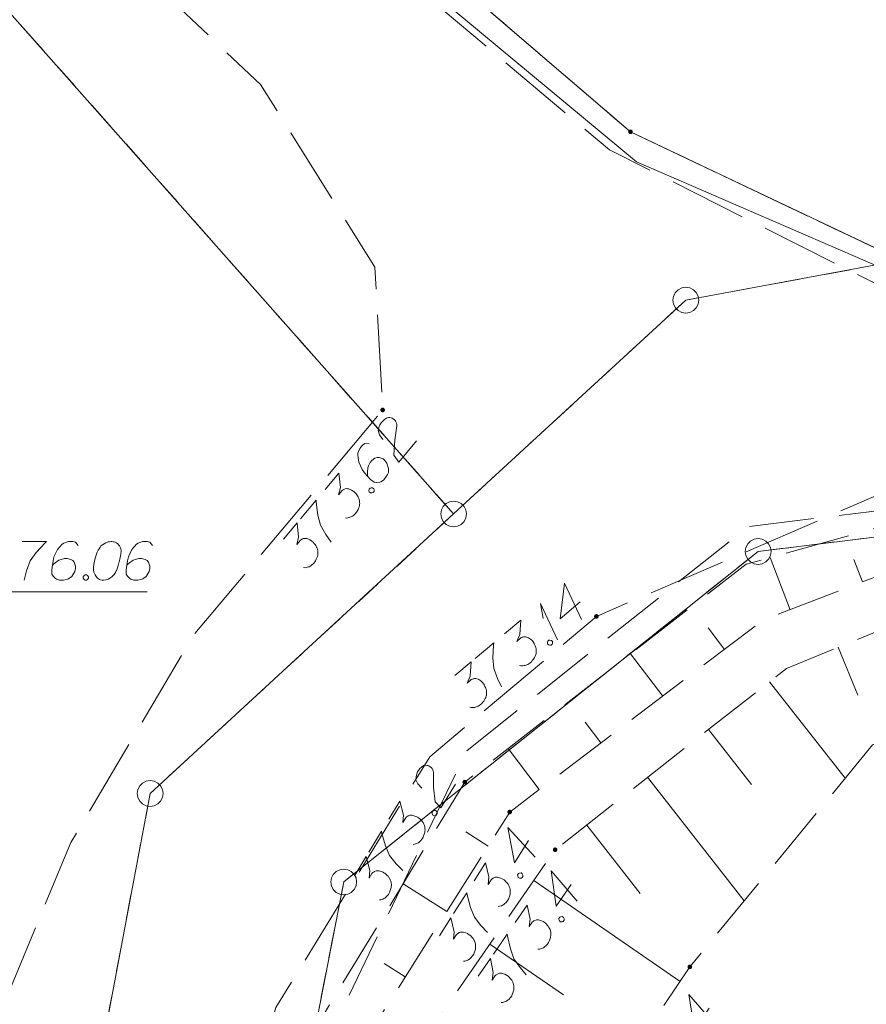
# Model space of a CAD drawing. Header units: metres. Extents: x 5555129 to 5556676, y 5635595 to 5636517.
# Tile 13 of 255: x 5555182 to 5555198, y 5636253 to 5636272. Entities that reach past the tile are written whole.
import ezdxf

# ---------------------------------------------------------------- set-up
doc = ezdxf.new("R2010")
doc.units = ezdxf.units.M
doc.header["$MEASUREMENT"] = 0
for name, pattern in [('05-linia 2.5 1', [1.75, 1.25, -0.5]), ('L_0_05', [1.75, 1.25, -0.5]), ('L_0_06', [2, 1.5, -0.5]), ('PRZER1-1', [2, 1, -1]), ('PRZER3-1', [4, 3, -1])]:
    doc.linetypes.add(name, pattern=pattern)
for name, color, linetype, lineweight in [('#digitalizacja', 7, 'Continuous', 18), ('#skartowane', 7, 'Continuous', 18), ('#ZUDP', 7, 'Continuous', 18)]:
    doc.layers.add(name, color=color, linetype=linetype, lineweight=lineweight)
for name, color, linetype, lineweight, true_color in [('GEPPGD', 7, 'Continuous', 18, 0x008000), ('GESDZI', 7, 'Continuous', 18, 0x0a0909), ('GESKKL', 7, 'PRZER3-1', 18, 0x008000), ('GESUZY', 7, 'PRZER1-1', 18, 0x008000)]:
    doc.layers.add(name, color=color, linetype=linetype, lineweight=lineweight, true_color=true_color)

# ---------------------------------------------------------------- blocks, each defined once
blk = doc.blocks.new('EPPGN')
blk.add_hatch(color=0).paths.add_polyline_path([(0, -0.09), (-0.027812, -0.085595), (-0.052901, -0.072812), (-0.072812, -0.052901), (-0.085595, -0.027812), (-0.09, 0), (-0.085595, 0.027812), (-0.072812, 0.052901), (-0.052901, 0.072812), (-0.027812, 0.085595), (0, 0.09), (0.027812, 0.085595), (0.052901, 0.072812), (0.072812, 0.052901), (0.085595, 0.027812), (0.09, 0), (0.085595, -0.027812), (0.072812, -0.052901), (0.052901, -0.072812), (0.027812, -0.085595)])
blk = doc.blocks.new('EPPGS')
at = {"color": 0, "flags": 128}
blk.add_lwpolyline([(0.5, 0), (0.475528, -0.154508), (0.404508, -0.293893), (0.293893, -0.404508), (0.154508, -0.475528), (0, -0.5), (-0.154508, -0.475528), (-0.293893, -0.404508), (-0.404508, -0.293893), (-0.475528, -0.154508), (-0.5, 0), (-0.475528, 0.154508), (-0.404508, 0.293893), (-0.293893, 0.404508), (-0.154508, 0.475528), (0, 0.5), (0.154508, 0.475528), (0.293893, 0.404508), (0.404508, 0.293893), (0.475528, 0.154508), (0.5, 0)], close=True, dxfattribs=at)
blk = doc.blocks.new('*U364')
at = {"layer": '#skartowane', "color": 7, "linetype": 'ByBlock', "lineweight": 18}
for q in [(5555192.268, 5636259.599), (5555191.989, 5636260.013)]:
    blk.add_line((5555191.938, 5636260.302), q, dxfattribs=at)

msp = doc.modelspace()

# ---------------------------------------------------------------- hatches: boundary and pattern name
at = {"layer": '#skartowane', "linetype": 'Continuous', "lineweight": 18}
h = msp.add_hatch(color=7, dxfattribs=at)
edge = h.paths.add_edge_path()
edge.add_arc((5555188.879, 5636264.051), 0.045, 0, 360)
h = msp.add_hatch(color=7, dxfattribs=at)
edge = h.paths.add_edge_path()
edge.add_arc((5555193.019, 5636260.051), 0.045, 0, 360)
h = msp.add_hatch(color=7, dxfattribs=at)
edge = h.paths.add_edge_path()
edge.add_arc((5555190.47, 5636256.84), 0.045, 0, 360)
h = msp.add_hatch(color=7, dxfattribs=at)
edge = h.paths.add_edge_path()
edge.add_arc((5555191.34, 5636256.26), 0.045, 0, 360)
h = msp.add_hatch(color=7, dxfattribs=at)
edge = h.paths.add_edge_path()
edge.add_arc((5555192.22, 5636255.53), 0.045, 0, 360)
h = msp.add_hatch(color=7, dxfattribs=at)
edge = h.paths.add_edge_path()
edge.add_arc((5555194.83, 5636253.26), 0.045, 0, 360)

# ---------------------------------------------------------------- linework, layer by layer
at = {"layer": '#digitalizacja', "color": 1, "linetype": 'Continuous', "lineweight": 18, "flags": 128}
msp.add_lwpolyline([(5555187.066, 5636274.45), (5555193.793, 5636268.86), (5555198.806, 5636266.689)], dxfattribs=at)
at = {"layer": '#skartowane', "color": 7, "linetype": 'L_0_06', "lineweight": 18, "flags": 128}
msp.add_lwpolyline([(5555319.91, 5636279.38), (5555323.03, 5636275.28), (5555329.28, 5636268.46), (5555334.03, 5636263.4), (5555345.03, 5636252.49), (5555346.54, 5636251.45), (5555345.73, 5636247.93), (5555332.42, 5636261.49), (5555327.2, 5636266.8), (5555317.86, 5636277.41), (5555315.42, 5636280.01), (5555313.35, 5636281.16), (5555310.91, 5636281.48), (5555308.55, 5636280.93), (5555307.33, 5636278.49), (5555300.21, 5636263.98), (5555298.84, 5636260.31), (5555299.74, 5636259.03), (5555298.26, 5636255.27), (5555297.04, 5636255.1), (5555292.88, 5636247), (5555292.08, 5636246.05), (5555288.59, 5636239.37), (5555285.9, 5636234.86), (5555282.53, 5636231.41), (5555279.83, 5636229.99), (5555275.41, 5636228.95), (5555271.53, 5636229.31), (5555268.13, 5636230.4), (5555264.62, 5636232.17), (5555253.07, 5636239.68), (5555243.27, 5636245.93), (5555229.11, 5636254.41), (5555220.5, 5636258.77), (5555213.45, 5636261.65), (5555208.14, 5636263.06), (5555202.51, 5636263.31), (5555198.72, 5636262.51), (5555193.02, 5636260.05), (5555189.79, 5636257.33), (5555186.81, 5636252.47), (5555184.72, 5636245.33), (5555179.71, 5636245.97), (5555181.09, 5636251.46), (5555182.84, 5636255.67), (5555185.21, 5636259.68), (5555188.88, 5636264.05), (5555188.73, 5636266.82), (5555186.51, 5636270.36), (5555177.24, 5636279.14), (5555172.12, 5636284.35), (5555168.67, 5636288.73), (5555165.68, 5636293.64), (5555163.11, 5636298.61), (5555159.69, 5636305.28), (5555154.96, 5636314.88), (5555157.25, 5636316.15), (5555161.87, 5636306.69), (5555165.41, 5636299.79), (5555167.81, 5636295.12), (5555170.82, 5636290.32), (5555174.09, 5636286.04), (5555178.95, 5636281.15), (5555193.27, 5636269.09), (5555198.74, 5636266.34), (5555202.91, 5636266.53), (5555208.67, 5636266.05), (5555214.33, 5636264.32), (5555221.74, 5636261.36), (5555230.37, 5636257.02), (5555244.89, 5636248.46), (5555254.7, 5636242.22), (5555266.71, 5636234.85), (5555271.59, 5636232.9), (5555275.32, 5636232.51), (5555278.58, 5636233.38), (5555282.52, 5636236.11), (5555285.35, 5636239.7), (5555289.44, 5636247.37), (5555294.78, 5636258.52), (5555297.61, 5636265.12), (5555304.52, 5636279.57), (5555309.3, 5636287.58), (5555310.96, 5636291.13)], dxfattribs=at)
at = {"layer": '#skartowane', "color": 7, "linetype": 'Continuous', "lineweight": 18, "flags": 128}
for points in [[(5555188.884, 5636263.477), (5555188.817, 5636263.571), (5555188.793, 5636263.653), (5555188.805, 5636263.713), (5555188.826, 5636263.765), (5555188.848, 5636263.8), (5555188.867, 5636263.823), (5555188.905, 5636263.86), (5555188.937, 5636263.879), (5555188.953, 5636263.889), (5555188.989, 5636263.905), (5555189.019, 5636263.903), (5555189.045, 5636263.897), (5555189.062, 5636263.89), (5555189.084, 5636263.88), (5555189.106, 5636263.861), (5555189.125, 5636263.837), (5555189.135, 5636263.821), (5555189.145, 5636263.797), (5555189.152, 5636263.768), (5555189.154, 5636263.743), (5555189.112, 5636263.463), (5555189.095, 5636263.176), (5555189.19, 5636263.042), (5555189.536, 5636263.454)], [(5555188.615, 5636263.394), (5555188.535, 5636263.4), (5555188.487, 5636263.371), (5555188.434, 5636263.307), (5555188.414, 5636263.247), (5555188.4, 5636263.212), (5555188.395, 5636263.178), (5555188.415, 5636263.038), (5555188.482, 5636262.897), (5555188.529, 5636262.834), (5555188.645, 5636262.706), (5555188.713, 5636262.649), (5555188.755, 5636262.644), (5555188.822, 5636262.65), (5555188.842, 5636262.656), (5555188.894, 5636262.689), (5555188.943, 5636262.748), (5555188.972, 5636262.801), (5555188.99, 5636262.84), (5555188.992, 5636262.916), (5555188.957, 5636263.022), (5555188.923, 5636263.073), (5555188.887, 5636263.104), (5555188.81, 5636263.131), (5555188.772, 5636263.132), (5555188.727, 5636263.115), (5555188.668, 5636263.072), (5555188.634, 5636263.032), (5555188.606, 5636262.97), (5555188.593, 5636262.927), (5555188.583, 5636262.843), (5555188.583, 5636262.797), (5555188.585, 5636262.772)], [(5555187.765, 5636262.512), (5555188.031, 5636262.828), (5555188.06, 5636262.55), (5555188.026, 5636262.408), (5555188.094, 5636262.49), (5555188.114, 5636262.504), (5555188.126, 5636262.509), (5555188.138, 5636262.515), (5555188.15, 5636262.52), (5555188.179, 5636262.527), (5555188.2, 5636262.524), (5555188.221, 5636262.522), (5555188.239, 5636262.515), (5555188.278, 5636262.498), (5555188.309, 5636262.479), (5555188.322, 5636262.468), (5555188.34, 5636262.453), (5555188.364, 5636262.425), (5555188.378, 5636262.406), (5555188.392, 5636262.386), (5555188.402, 5636262.37), (5555188.407, 5636262.358), (5555188.413, 5636262.346), (5555188.418, 5636262.334), (5555188.424, 5636262.313), (5555188.431, 5636262.284), (5555188.433, 5636262.26), (5555188.434, 5636262.243), (5555188.432, 5636262.222), (5555188.429, 5636262.201), (5555188.423, 5636262.175), (5555188.42, 5636262.162), (5555188.403, 5636262.123), (5555188.384, 5636262.092), (5555188.374, 5636262.07), (5555188.347, 5636262.038), (5555188.312, 5636262.006), (5555188.296, 5636261.996), (5555188.28, 5636261.986), (5555188.265, 5636261.977), (5555188.244, 5636261.971), (5555188.224, 5636261.965), (5555188.187, 5636261.957), (5555188.157, 5636261.959)], [(5555188.616, 5636262.514), (5555188.635, 5636262.537), (5555188.655, 5636262.543), (5555188.685, 5636262.541), (5555188.707, 5636262.522), (5555188.714, 5636262.494), (5555188.712, 5636262.472), (5555188.693, 5636262.45), (5555188.672, 5636262.444), (5555188.643, 5636262.445), (5555188.62, 5636262.464), (5555188.614, 5636262.493), (5555188.616, 5636262.514)], [(5555187.287, 5636261.942), (5555187.591, 5636262.304), (5555187.594, 5636262.262), (5555187.624, 5636262.013), (5555187.675, 5636261.816), (5555187.779, 5636261.637), (5555187.884, 5636261.487)], [(5555186.956, 5636261.548), (5555187.222, 5636261.865), (5555187.251, 5636261.587), (5555187.217, 5636261.445), (5555187.285, 5636261.527), (5555187.305, 5636261.541), (5555187.317, 5636261.546), (5555187.329, 5636261.552), (5555187.341, 5636261.557), (5555187.37, 5636261.563), (5555187.391, 5636261.561), (5555187.412, 5636261.559), (5555187.43, 5636261.552), (5555187.469, 5636261.534), (5555187.5, 5636261.516), (5555187.513, 5636261.505), (5555187.532, 5636261.489), (5555187.555, 5636261.462), (5555187.569, 5636261.442), (5555187.584, 5636261.423), (5555187.593, 5636261.407), (5555187.598, 5636261.395), (5555187.604, 5636261.383), (5555187.609, 5636261.371), (5555187.615, 5636261.35), (5555187.622, 5636261.321), (5555187.624, 5636261.296), (5555187.625, 5636261.28), (5555187.623, 5636261.259), (5555187.621, 5636261.237), (5555187.614, 5636261.212), (5555187.611, 5636261.199), (5555187.594, 5636261.16), (5555187.576, 5636261.129), (5555187.565, 5636261.107), (5555187.538, 5636261.075), (5555187.503, 5636261.043), (5555187.487, 5636261.033), (5555187.472, 5636261.023), (5555187.456, 5636261.013), (5555187.435, 5636261.008), (5555187.415, 5636261.002), (5555187.378, 5636260.994), (5555187.348, 5636260.996)], [(5555196.771, 5636260.181), (5555196.384, 5636261.189)], [(5555198.171, 5636260.719), (5555198.003, 5636261.156)], [(5555192.708, 5636260.333), (5555192.319, 5636260.006), (5555192.403, 5636260.694), (5555192.733, 5636259.991)], [(5555181.211, 5636260.528), (5555184.315, 5636260.528)], [(5555191.238, 5636259.713), (5555191.554, 5636259.979), (5555191.534, 5636259.7), (5555191.477, 5636259.567), (5555191.558, 5636259.635), (5555191.58, 5636259.646), (5555191.593, 5636259.649), (5555191.606, 5636259.652), (5555191.619, 5636259.655), (5555191.648, 5636259.657), (5555191.668, 5636259.651), (5555191.689, 5636259.645), (5555191.705, 5636259.635), (5555191.741, 5636259.611), (5555191.768, 5636259.588), (5555191.779, 5636259.574), (5555191.794, 5636259.556), (5555191.813, 5636259.525), (5555191.823, 5636259.503), (5555191.834, 5636259.482), (5555191.841, 5636259.464), (5555191.844, 5636259.451), (5555191.847, 5636259.439), (5555191.85, 5636259.426), (5555191.853, 5636259.405), (5555191.854, 5636259.375), (5555191.852, 5636259.35), (5555191.851, 5636259.333), (5555191.845, 5636259.313), (5555191.839, 5636259.293), (5555191.828, 5636259.268), (5555191.823, 5636259.256), (5555191.799, 5636259.22), (5555191.776, 5636259.193), (5555191.762, 5636259.173), (5555191.73, 5636259.147), (5555191.69, 5636259.121), (5555191.673, 5636259.114), (5555191.655, 5636259.107), (5555191.638, 5636259.1), (5555191.617, 5636259.098), (5555191.596, 5636259.095), (5555191.558, 5636259.095), (5555191.529, 5636259.101)], [(5555195.5, 5636259.412), (5555195.184, 5636259.828)], [(5555190.669, 5636259.234), (5555191.03, 5636259.538), (5555191.027, 5636259.496), (5555191.014, 5636259.246), (5555191.03, 5636259.043), (5555191.101, 5636258.849), (5555191.179, 5636258.683)], [(5555192.076, 5636259.57), (5555192.099, 5636259.589), (5555192.12, 5636259.591), (5555192.149, 5636259.585), (5555192.168, 5636259.562), (5555192.17, 5636259.532), (5555192.164, 5636259.512), (5555192.141, 5636259.493), (5555192.12, 5636259.491), (5555192.091, 5636259.497), (5555192.072, 5636259.52), (5555192.07, 5636259.549), (5555192.076, 5636259.57)], [(5555197.703, 5636259.453), (5555198.084, 5636258.526)], [(5555190.276, 5636258.903), (5555190.592, 5636259.169), (5555190.572, 5636258.89), (5555190.515, 5636258.756), (5555190.596, 5636258.825), (5555190.618, 5636258.836), (5555190.631, 5636258.839), (5555190.644, 5636258.842), (5555190.656, 5636258.845), (5555190.686, 5636258.847), (5555190.706, 5636258.841), (5555190.727, 5636258.835), (5555190.743, 5636258.825), (5555190.778, 5636258.801), (5555190.806, 5636258.778), (5555190.817, 5636258.764), (5555190.832, 5636258.746), (5555190.851, 5636258.715), (5555190.861, 5636258.693), (5555190.872, 5636258.671), (5555190.879, 5636258.654), (5555190.882, 5636258.641), (5555190.885, 5636258.628), (5555190.888, 5636258.616), (5555190.891, 5636258.594), (5555190.892, 5636258.565), (5555190.89, 5636258.54), (5555190.889, 5636258.523), (5555190.883, 5636258.503), (5555190.877, 5636258.482), (5555190.866, 5636258.458), (5555190.861, 5636258.446), (5555190.837, 5636258.41), (5555190.814, 5636258.383), (5555190.8, 5636258.363), (5555190.768, 5636258.337), (5555190.728, 5636258.311), (5555190.711, 5636258.304), (5555190.693, 5636258.297), (5555190.676, 5636258.29), (5555190.655, 5636258.288), (5555190.634, 5636258.285), (5555190.596, 5636258.284), (5555190.567, 5636258.291)], [(5555194.304, 5636258.506), (5555193.682, 5636259.327)], [(5555196.373, 5636258.784), (5555197.838, 5636256.914)], [(5555193.108, 5636257.6), (5555192.802, 5636258.004)], [(5555195.192, 5636257.859), (5555196.027, 5636256.793)], [(5555191.913, 5636256.694), (5555191.31, 5636257.49)], [(5555189.64, 5636256.723), (5555189.559, 5636256.806), (5555189.523, 5636256.884), (5555189.525, 5636256.944), (5555189.538, 5636256.999), (5555189.554, 5636257.037), (5555189.57, 5636257.063), (5555189.602, 5636257.105), (5555189.631, 5636257.129), (5555189.645, 5636257.141), (5555189.678, 5636257.162), (5555189.708, 5636257.165), (5555189.734, 5636257.163), (5555189.752, 5636257.159), (5555189.776, 5636257.152), (5555189.801, 5636257.136), (5555189.823, 5636257.116), (5555189.835, 5636257.102), (5555189.849, 5636257.079), (5555189.86, 5636257.052), (5555189.866, 5636257.028), (5555189.867, 5636256.744), (5555189.894, 5636256.458), (5555190.008, 5636256.34), (5555190.287, 5636256.8)], [(5555194.011, 5636256.934), (5555195.885, 5636254.542)], [(5555188.996, 5636256.119), (5555189.211, 5636256.472), (5555189.281, 5636256.201), (5555189.27, 5636256.057), (5555189.325, 5636256.147), (5555189.342, 5636256.165), (5555189.353, 5636256.172), (5555189.364, 5636256.179), (5555189.376, 5636256.186), (5555189.403, 5636256.197), (5555189.424, 5636256.198), (5555189.446, 5636256.198), (5555189.464, 5636256.194), (5555189.505, 5636256.183), (5555189.539, 5636256.17), (5555189.554, 5636256.16), (5555189.574, 5636256.148), (5555189.601, 5636256.125), (5555189.618, 5636256.107), (5555189.635, 5636256.09), (5555189.647, 5636256.076), (5555189.654, 5636256.065), (5555189.661, 5636256.054), (5555189.669, 5636256.042), (5555189.678, 5636256.023), (5555189.689, 5636255.996), (5555189.695, 5636255.971), (5555189.698, 5636255.955), (5555189.699, 5636255.934), (5555189.7, 5636255.913), (5555189.698, 5636255.886), (5555189.697, 5636255.873), (5555189.686, 5636255.832), (5555189.672, 5636255.798), (5555189.665, 5636255.775), (5555189.644, 5636255.74), (5555189.614, 5636255.702), (5555189.6, 5636255.69), (5555189.586, 5636255.678), (5555189.571, 5636255.666), (5555189.552, 5636255.657), (5555189.533, 5636255.648), (5555189.497, 5636255.635), (5555189.468, 5636255.632)], [(5555189.837, 5636256.251), (5555189.852, 5636256.276), (5555189.871, 5636256.285), (5555189.901, 5636256.288), (5555189.926, 5636256.273), (5555189.937, 5636256.245), (5555189.938, 5636256.224), (5555189.923, 5636256.199), (5555189.903, 5636256.19), (5555189.874, 5636256.187), (5555189.849, 5636256.202), (5555189.838, 5636256.23), (5555189.837, 5636256.251)], [(5555191.705, 5636255.706), (5555191.433, 5636255.277), (5555191.306, 5636255.959), (5555191.832, 5636255.388)], [(5555192.831, 5636256.008), (5555193.87, 5636254.682)], [(5555188.61, 5636255.483), (5555188.856, 5636255.887), (5555188.866, 5636255.846), (5555188.933, 5636255.605), (5555189.013, 5636255.418), (5555189.143, 5636255.256), (5555189.27, 5636255.124)], [(5555190.922, 5636255.6), (5555190.487, 5636255.875)], [(5555188.344, 5636255.044), (5555188.558, 5636255.397), (5555188.629, 5636255.126), (5555188.617, 5636254.981), (5555188.672, 5636255.072), (5555188.689, 5636255.089), (5555188.701, 5636255.096), (5555188.712, 5636255.103), (5555188.723, 5636255.11), (5555188.75, 5636255.121), (5555188.772, 5636255.122), (5555188.793, 5636255.123), (5555188.811, 5636255.119), (5555188.853, 5636255.108), (5555188.886, 5636255.094), (5555188.901, 5636255.085), (5555188.921, 5636255.073), (5555188.948, 5636255.05), (5555188.966, 5636255.032), (5555188.983, 5636255.015), (5555188.995, 5636255.001), (5555189.002, 5636254.99), (5555189.009, 5636254.978), (5555189.016, 5636254.967), (5555189.025, 5636254.948), (5555189.036, 5636254.92), (5555189.042, 5636254.896), (5555189.046, 5636254.88), (5555189.047, 5636254.859), (5555189.048, 5636254.837), (5555189.045, 5636254.811), (5555189.044, 5636254.798), (5555189.033, 5636254.756), (5555189.02, 5636254.723), (5555189.012, 5636254.7), (5555188.991, 5636254.665), (5555188.961, 5636254.627), (5555188.947, 5636254.615), (5555188.933, 5636254.603), (5555188.919, 5636254.591), (5555188.899, 5636254.582), (5555188.88, 5636254.573), (5555188.845, 5636254.56), (5555188.815, 5636254.557)], [(5555190.652, 5636254.926), (5555190.873, 5636255.275), (5555190.938, 5636255.003), (5555190.924, 5636254.859), (5555190.981, 5636254.949), (5555190.998, 5636254.965), (5555191.01, 5636254.972), (5555191.021, 5636254.979), (5555191.032, 5636254.986), (5555191.06, 5636254.996), (5555191.081, 5636254.997), (5555191.102, 5636254.997), (5555191.121, 5636254.993), (5555191.162, 5636254.981), (5555191.195, 5636254.967), (5555191.21, 5636254.957), (5555191.23, 5636254.945), (5555191.257, 5636254.921), (5555191.273, 5636254.903), (5555191.29, 5636254.886), (5555191.302, 5636254.871), (5555191.309, 5636254.86), (5555191.316, 5636254.848), (5555191.322, 5636254.837), (5555191.331, 5636254.818), (5555191.342, 5636254.79), (5555191.347, 5636254.766), (5555191.351, 5636254.749), (5555191.351, 5636254.728), (5555191.352, 5636254.707), (5555191.349, 5636254.681), (5555191.348, 5636254.667), (5555191.336, 5636254.626), (5555191.322, 5636254.593), (5555191.314, 5636254.57), (5555191.292, 5636254.535), (5555191.262, 5636254.498), (5555191.247, 5636254.486), (5555191.233, 5636254.475), (5555191.218, 5636254.463), (5555191.199, 5636254.454), (5555191.179, 5636254.445), (5555191.144, 5636254.433), (5555191.114, 5636254.431)], [(5555191.494, 5636255.043), (5555191.51, 5636255.068), (5555191.53, 5636255.076), (5555191.559, 5636255.079), (5555191.584, 5636255.063), (5555191.595, 5636255.035), (5555191.595, 5636255.014), (5555191.579, 5636254.989), (5555191.56, 5636254.98), (5555191.53, 5636254.978), (5555191.505, 5636254.994), (5555191.495, 5636255.022), (5555191.494, 5636255.043)], [(5555192.53, 5636254.854), (5555192.241, 5636254.436), (5555192.141, 5636255.123), (5555192.644, 5636254.531)], [(5555190.12, 5636254.332), (5555189.273, 5636254.868)], [(5555191.808, 5636254.934), (5555194.64, 5636252.977)], [(5555190.254, 5636254.297), (5555190.507, 5636254.697), (5555190.516, 5636254.656), (5555190.579, 5636254.413), (5555190.656, 5636254.225), (5555190.782, 5636254.061), (5555190.907, 5636253.926)], [(5555191.446, 5636254.117), (5555191.681, 5636254.457), (5555191.736, 5636254.183), (5555191.715, 5636254.039), (5555191.776, 5636254.126), (5555191.794, 5636254.142), (5555191.806, 5636254.149), (5555191.817, 5636254.155), (5555191.829, 5636254.161), (5555191.857, 5636254.171), (5555191.878, 5636254.17), (5555191.899, 5636254.17), (5555191.917, 5636254.165), (5555191.958, 5636254.151), (5555191.991, 5636254.136), (5555192.005, 5636254.126), (5555192.025, 5636254.112), (5555192.05, 5636254.087), (5555192.066, 5636254.069), (5555192.083, 5636254.051), (5555192.094, 5636254.036), (5555192.1, 5636254.024), (5555192.106, 5636254.013), (5555192.113, 5636254.001), (5555192.121, 5636253.981), (5555192.13, 5636253.953), (5555192.135, 5636253.929), (5555192.138, 5636253.912), (5555192.137, 5636253.891), (5555192.137, 5636253.87), (5555192.133, 5636253.843), (5555192.131, 5636253.83), (5555192.117, 5636253.79), (5555192.102, 5636253.757), (5555192.094, 5636253.734), (5555192.07, 5636253.7), (5555192.038, 5636253.665), (5555192.023, 5636253.654), (5555192.009, 5636253.642), (5555191.994, 5636253.631), (5555191.974, 5636253.623), (5555191.954, 5636253.615), (5555191.918, 5636253.605), (5555191.888, 5636253.603)], [(5555189.979, 5636253.863), (5555190.2, 5636254.213), (5555190.266, 5636253.941), (5555190.251, 5636253.796), (5555190.308, 5636253.886), (5555190.326, 5636253.903), (5555190.337, 5636253.909), (5555190.348, 5636253.916), (5555190.36, 5636253.923), (5555190.387, 5636253.934), (5555190.409, 5636253.934), (5555190.43, 5636253.935), (5555190.448, 5636253.93), (5555190.489, 5636253.918), (5555190.522, 5636253.904), (5555190.537, 5636253.895), (5555190.557, 5636253.882), (5555190.584, 5636253.858), (5555190.601, 5636253.84), (5555190.618, 5636253.823), (5555190.629, 5636253.808), (5555190.636, 5636253.797), (5555190.643, 5636253.786), (5555190.65, 5636253.774), (5555190.659, 5636253.755), (5555190.669, 5636253.727), (5555190.675, 5636253.703), (5555190.678, 5636253.687), (5555190.679, 5636253.665), (5555190.679, 5636253.644), (5555190.677, 5636253.618), (5555190.675, 5636253.605), (5555190.663, 5636253.563), (5555190.649, 5636253.53), (5555190.642, 5636253.507), (5555190.619, 5636253.472), (5555190.589, 5636253.435), (5555190.575, 5636253.424), (5555190.56, 5636253.412), (5555190.546, 5636253.4), (5555190.526, 5636253.391), (5555190.507, 5636253.383), (5555190.471, 5636253.37), (5555190.442, 5636253.368)], [(5555192.293, 5636254.199), (5555192.31, 5636254.224), (5555192.33, 5636254.232), (5555192.359, 5636254.233), (5555192.383, 5636254.216), (5555192.393, 5636254.188), (5555192.392, 5636254.167), (5555192.376, 5636254.142), (5555192.356, 5636254.135), (5555192.326, 5636254.133), (5555192.302, 5636254.15), (5555192.293, 5636254.178), (5555192.293, 5636254.199)], [(5555191.023, 5636253.505), (5555191.292, 5636253.894), (5555191.3, 5636253.852), (5555191.353, 5636253.607), (5555191.422, 5636253.416), (5555191.542, 5636253.247), (5555191.661, 5636253.108)], [(5555190.956, 5636253.7), (5555192.379, 5636252.716)], [(5555190.731, 5636253.082), (5555190.966, 5636253.422), (5555191.021, 5636253.148), (5555191, 5636253.004), (5555191.061, 5636253.091), (5555191.079, 5636253.108), (5555191.091, 5636253.114), (5555191.102, 5636253.12), (5555191.114, 5636253.127), (5555191.142, 5636253.136), (5555191.163, 5636253.136), (5555191.184, 5636253.135), (5555191.202, 5636253.13), (5555191.243, 5636253.116), (5555191.276, 5636253.101), (5555191.29, 5636253.091), (5555191.31, 5636253.077), (5555191.335, 5636253.052), (5555191.351, 5636253.034), (5555191.368, 5636253.016), (5555191.379, 5636253.001), (5555191.385, 5636252.989), (5555191.391, 5636252.978), (5555191.398, 5636252.966), (5555191.406, 5636252.946), (5555191.415, 5636252.918), (5555191.419, 5636252.894), (5555191.422, 5636252.877), (5555191.422, 5636252.856), (5555191.422, 5636252.835), (5555191.418, 5636252.809), (5555191.416, 5636252.796), (5555191.402, 5636252.755), (5555191.387, 5636252.722), (5555191.379, 5636252.7), (5555191.355, 5636252.666), (5555191.323, 5636252.63), (5555191.308, 5636252.619), (5555191.294, 5636252.608), (5555191.279, 5636252.596), (5555191.259, 5636252.589), (5555191.239, 5636252.581), (5555191.203, 5636252.57), (5555191.173, 5636252.569)], [(5555189.318, 5636253.065), (5555188.906, 5636253.325)], [(5555195.201, 5636252.459), (5555194.918, 5636252.038), (5555194.809, 5636252.723), (5555195.319, 5636252.138)]]:
    msp.add_lwpolyline(points, dxfattribs=at)
at = {"layer": '#skartowane', "color": 7, "linetype": 'L_0_05', "lineweight": 18, "flags": 128}
for points in [[(5555206.15, 5636262.22), (5555201.97, 5636262.18), (5555196.25, 5636259.98), (5555191.34, 5636256.26), (5555187.79, 5636250.65), (5555186.56, 5636244.69), (5555185.77, 5636244.88), (5555187.04, 5636251.19), (5555190.47, 5636256.84), (5555195.92, 5636261.06), (5555201.81, 5636262.7), (5555206.15, 5636262.22)], [(5555203.26, 5636259.54), (5555198.37, 5636257.56), (5555194.83, 5636253.26), (5555191.71, 5636248.62), (5555191.41, 5636243.25), (5555187.34, 5636244.58), (5555188.53, 5636250.19), (5555192.22, 5636255.53), (5555196.7, 5636259.04), (5555202.39, 5636261.38), (5555208.54, 5636260.75), (5555203.26, 5636259.54)]]:
    msp.add_lwpolyline(points, close=True, dxfattribs=at)
at = {"layer": '#skartowane', "color": 36, "linetype": 'Continuous', "lineweight": 18, "true_color": 0x803300, "flags": 128}
for points in [[(5555181.898, 5636261.504), (5555182.37, 5636261.504), (5555182.341, 5636261.475), (5555182.17, 5636261.292), (5555182.052, 5636261.126), (5555181.981, 5636260.932), (5555181.934, 5636260.754)], [(5555182.979, 5636261.422), (5555182.931, 5636261.487), (5555182.878, 5636261.504), (5555182.796, 5636261.504), (5555182.737, 5636261.481), (5555182.701, 5636261.469), (5555182.672, 5636261.451), (5555182.577, 5636261.345), (5555182.512, 5636261.203), (5555182.494, 5636261.126), (5555182.471, 5636260.955), (5555182.471, 5636260.867), (5555182.494, 5636260.831), (5555182.542, 5636260.784), (5555182.559, 5636260.772), (5555182.619, 5636260.754), (5555182.695, 5636260.754), (5555182.754, 5636260.766), (5555182.796, 5636260.778), (5555182.855, 5636260.825), (5555182.914, 5636260.92), (5555182.931, 5636260.979), (5555182.931, 5636261.026), (5555182.902, 5636261.103), (5555182.878, 5636261.132), (5555182.837, 5636261.156), (5555182.766, 5636261.174), (5555182.713, 5636261.174), (5555182.648, 5636261.156), (5555182.607, 5636261.138), (5555182.536, 5636261.091), (5555182.5, 5636261.061), (5555182.483, 5636261.044)], [(5555183.634, 5636261.504), (5555183.622, 5636261.504), (5555183.587, 5636261.498), (5555183.563, 5636261.493), (5555183.546, 5636261.487), (5555183.516, 5636261.475), (5555183.481, 5636261.457), (5555183.451, 5636261.439), (5555183.422, 5636261.416), (5555183.404, 5636261.392), (5555183.386, 5636261.363), (5555183.368, 5636261.333), (5555183.351, 5636261.298), (5555183.339, 5636261.274), (5555183.327, 5636261.239), (5555183.309, 5636261.18), (5555183.292, 5636261.091), (5555183.28, 5636261.02), (5555183.28, 5636260.955), (5555183.286, 5636260.908), (5555183.309, 5636260.855), (5555183.327, 5636260.825), (5555183.357, 5636260.79), (5555183.392, 5636260.766), (5555183.41, 5636260.76), (5555183.445, 5636260.754), (5555183.475, 5636260.754), (5555183.522, 5636260.76), (5555183.563, 5636260.772), (5555183.593, 5636260.79), (5555183.634, 5636260.819), (5555183.652, 5636260.837), (5555183.675, 5636260.861), (5555183.693, 5636260.884), (5555183.705, 5636260.902), (5555183.717, 5636260.932), (5555183.723, 5636260.943), (5555183.735, 5636260.973), (5555183.746, 5636261.008), (5555183.758, 5636261.044), (5555183.764, 5636261.067), (5555183.77, 5636261.085), (5555183.776, 5636261.109), (5555183.788, 5636261.162), (5555183.794, 5636261.191), (5555183.799, 5636261.221), (5555183.805, 5636261.262), (5555183.811, 5636261.315), (5555183.811, 5636261.333), (5555183.805, 5636261.357), (5555183.799, 5636261.38), (5555183.782, 5636261.416), (5555183.764, 5636261.439), (5555183.746, 5636261.457), (5555183.723, 5636261.475), (5555183.699, 5636261.487), (5555183.681, 5636261.493), (5555183.664, 5636261.498), (5555183.634, 5636261.504)], [(5555184.419, 5636261.422), (5555184.372, 5636261.487), (5555184.319, 5636261.504), (5555184.236, 5636261.504), (5555184.177, 5636261.481), (5555184.142, 5636261.469), (5555184.112, 5636261.451), (5555184.018, 5636261.345), (5555183.953, 5636261.203), (5555183.935, 5636261.126), (5555183.912, 5636260.955), (5555183.912, 5636260.867), (5555183.935, 5636260.831), (5555183.982, 5636260.784), (5555184, 5636260.772), (5555184.059, 5636260.754), (5555184.136, 5636260.754), (5555184.195, 5636260.766), (5555184.236, 5636260.778), (5555184.295, 5636260.825), (5555184.355, 5636260.92), (5555184.372, 5636260.979), (5555184.372, 5636261.026), (5555184.343, 5636261.103), (5555184.319, 5636261.132), (5555184.278, 5636261.156), (5555184.207, 5636261.174), (5555184.154, 5636261.174), (5555184.089, 5636261.156), (5555184.047, 5636261.138), (5555183.977, 5636261.091), (5555183.941, 5636261.061), (5555183.923, 5636261.044)], [(5555183.114, 5636260.855), (5555183.144, 5636260.855), (5555183.162, 5636260.843), (5555183.179, 5636260.819), (5555183.179, 5636260.79), (5555183.162, 5636260.766), (5555183.144, 5636260.754), (5555183.114, 5636260.754), (5555183.097, 5636260.766), (5555183.079, 5636260.79), (5555183.079, 5636260.819), (5555183.097, 5636260.843), (5555183.114, 5636260.855)]]:
    msp.add_lwpolyline(points, dxfattribs=at)
at = {"layer": '#ZUDP', "color": 1, "linetype": '05-linia 2.5 1', "lineweight": 18, "flags": 128}
msp.add_lwpolyline([(5555200.701, 5636262.373), (5555195.951, 5636261.788), (5555190.505, 5636257.443), (5555186.475, 5636249.052), (5555185.859, 5636245.891), (5555184.549, 5636238.277), (5555184.302, 5636221.979)], dxfattribs=at)
at = {"layer": 'GESDZI', "color": 96, "linetype": 'Continuous', "lineweight": 18, "flags": 128}
for points in [[(5555210.74, 5636267.97), (5555208.46, 5636266.82), (5555202.73, 5636267.2), (5555198.92, 5636266.95), (5555193.68, 5636269.44), (5555177.22, 5636283.54), (5555171.33, 5636290.55), (5555168.09, 5636295.87), (5555152.11, 5636327.91), (5555140.07, 5636349.47), (5555138.419, 5636351.998)], [(5555138.419, 5636351.998), (5555140.07, 5636349.47), (5555152.11, 5636327.91), (5555168.09, 5636295.87), (5555171.33, 5636290.55), (5555177.22, 5636283.54), (5555193.68, 5636269.44), (5555198.92, 5636266.95), (5555194.751, 5636266.179), (5555190.254, 5636262.036), (5555175.305, 5636278.922)], [(5555175.305, 5636278.922), (5555190.254, 5636262.036), (5555184.375, 5636256.62), (5555180.847, 5636237.963), (5555180.879, 5636235.703), (5555132.537, 5636279.6)], [(5555181.37, 5636197.215), (5555180.879, 5636235.703), (5555180.847, 5636237.963), (5555184.375, 5636256.62), (5555190.254, 5636262.036), (5555194.751, 5636266.179), (5555198.92, 5636266.95), (5555202.73, 5636267.2), (5555208.46, 5636266.82), (5555210.74, 5636267.97), (5555216.06, 5636266.31), (5555255.64, 5636244), (5555265.022, 5636237.714), (5555269.493, 5636235.495), (5555274.997, 5636234.98), (5555279.944, 5636236.523)], [(5555280.777, 5636227.568), (5555269.6, 5636229.495), (5555252.779, 5636239.857), (5555235.065, 5636250.769), (5555217.688, 5636259.628), (5555207.115, 5636262.659), (5555196.152, 5636261.309), (5555188.125, 5636254.905), (5555186.351, 5636245.801), (5555184.846, 5636238.084), (5555184.758, 5636205.86), (5555186.215, 5636197.478)]]:
    msp.add_lwpolyline(points, dxfattribs=at)
msp.add_lwpolyline([(5555186.351, 5636245.801), (5555188.125, 5636254.905), (5555196.152, 5636261.309), (5555207.115, 5636262.659), (5555217.688, 5636259.628), (5555235.065, 5636250.769), (5555252.779, 5636239.857), (5555237.321, 5636213.996), (5555186.351, 5636245.801)], close=True, dxfattribs=at)
at = {"layer": 'GESKKL', "color": 96, "linetype": 'PRZER3-1', "lineweight": 18, "ltscale": 0.5, "true_color": 0x008000}
msp.add_lwpolyline([(5555200.497, 5636321.76), (5555177.22, 5636283.54), (5555193.68, 5636269.44), (5555198.92, 5636266.95), (5555202.73, 5636267.2), (5555208.46, 5636266.82), (5555210.74, 5636267.97)], dxfattribs=at)
at = {"layer": 'GESUZY', "color": 96, "linetype": 'PRZER1-1', "lineweight": 18, "ltscale": 0.5, "true_color": 0x008000}
for points in [[(5555138.419, 5636351.998), (5555140.07, 5636349.47), (5555145.81, 5636339.2), (5555152.11, 5636327.91), (5555168.09, 5636295.87), (5555171.33, 5636290.55), (5555177.22, 5636283.54), (5555193.68, 5636269.44), (5555198.92, 5636266.95), (5555194.751, 5636266.179), (5555190.254, 5636262.036), (5555180.593, 5636272.949), (5555175.305, 5636278.922), (5555167.557, 5636287.96), (5555148.596, 5636326.003), (5555136.58, 5636347.5), (5555134.827, 5636350.189)], [(5555275.249, 5636316.493), (5555282.05, 5636311.75), (5555291.92, 5636304.86), (5555284.52, 5636292.447), (5555255.64, 5636244), (5555216.06, 5636266.31), (5555210.74, 5636267.97), (5555208.46, 5636266.82), (5555202.73, 5636267.2), (5555198.92, 5636266.95), (5555193.68, 5636269.44), (5555177.22, 5636283.54), (5555171.85, 5636302.33), (5555191.001, 5636341.927)], [(5555180.593, 5636272.949), (5555190.254, 5636262.036), (5555184.375, 5636256.62), (5555180.847, 5636237.963), (5555180.879, 5636235.703), (5555166.615, 5636248.656), (5555136.867, 5636275.669), (5555132.537, 5636279.6)], [(5555279.944, 5636236.523), (5555274.997, 5636234.98), (5555269.493, 5636235.495), (5555265.022, 5636237.714), (5555255.64, 5636244), (5555216.06, 5636266.31), (5555210.74, 5636267.97), (5555208.46, 5636266.82), (5555202.73, 5636267.2), (5555198.92, 5636266.95), (5555194.751, 5636266.179), (5555190.254, 5636262.036), (5555184.375, 5636256.62), (5555180.847, 5636237.963), (5555180.879, 5636235.703), (5555181.144, 5636214.939), (5555181.37, 5636197.215)], [(5555186.215, 5636197.478), (5555184.758, 5636205.86), (5555184.846, 5636238.084), (5555186.351, 5636245.801), (5555188.125, 5636254.905), (5555196.152, 5636261.309), (5555207.115, 5636262.659), (5555217.688, 5636259.628), (5555235.065, 5636250.769), (5555245.34, 5636244.44), (5555252.779, 5636239.857), (5555254.635, 5636238.709), (5555259.12, 5636235.95), (5555269.6, 5636229.495), (5555274.29, 5636228.681), (5555280.777, 5636227.568)]]:
    msp.add_lwpolyline(points, dxfattribs=at)
msp.add_lwpolyline([(5555245.34, 5636244.44), (5555235.065, 5636250.769), (5555217.688, 5636259.628), (5555207.115, 5636262.659), (5555196.152, 5636261.309), (5555188.125, 5636254.905), (5555186.351, 5636245.801), (5555227.83, 5636219.92), (5555230.75, 5636225.4), (5555221.58, 5636230.73), (5555228.02, 5636241.99), (5555234.03, 5636238.6), (5555237.82, 5636244.1), (5555243.08, 5636241.4), (5555245.34, 5636244.44)], close=True, dxfattribs=at)

# ---------------------------------------------------------------- block references
at = {"layer": '#skartowane', "color": 7, "linetype": 'Continuous', "lineweight": 18}
msp.add_blockref('*U364', (0, 0), dxfattribs=at)
at = {"layer": 'GEPPGD', "color": 96, "lineweight": 18, "true_color": 0x008000, "xscale": 0.5, "yscale": 0.5, "zscale": 0.5, "rotation": 90}
for name, p in [('EPPGN', (5555193.68, 5636269.44)), ('EPPGS', (5555194.751, 5636266.179)), ('EPPGS', (5555190.254, 5636262.036)), ('EPPGS', (5555196.152, 5636261.309)), ('EPPGS', (5555184.375, 5636256.62)), ('EPPGS', (5555188.125, 5636254.905))]:
    msp.add_blockref(name, p, dxfattribs=at)

doc.saveas('drawing.dxf')
